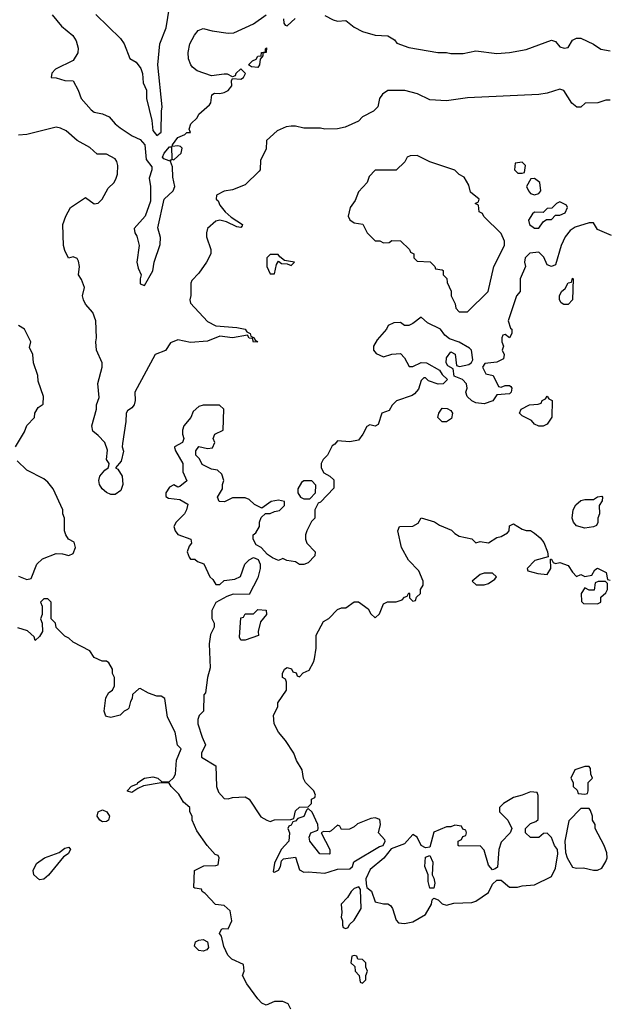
# Model space of a CAD drawing. Header units: inches. Extents: x 2380249 to 2585472, y 382747 to 546448.
# Tile 162 of 256: x 2463316 to 2466126, y 472593 to 477286. Entities that reach past the tile are written whole.
import ezdxf

# ---------------------------------------------------------------- set-up
doc = ezdxf.new("R2010")
doc.units = ezdxf.units.IN
doc.header["$MEASUREMENT"] = 0
doc.layers.add('C4467', color=7, linetype='Continuous')

msp = doc.modelspace()

# ---------------------------------------------------------------- linework, layer by layer
at = {"layer": 'C4467', "color": 4}
for points, elevation in [([(2463678, 477310), (2463795.5, 477195.5), (2463814, 477170), (2463841.2, 477101.2), (2463870, 477082.7), (2463893, 477053), (2463900.5, 477030), (2463904.7, 476984.7), (2463919.5, 476950), (2463920.5, 476910), (2463944.8, 476804.8), (2463950, 476758), (2463970, 476734), (2463990.3, 476750), (2463990.9, 476849.1), (2463994.8, 476870), (2463974.8, 477070), (2463982.8, 477170), (2464013.4, 477246.6), (2464030, 477346)], 44), ([(2463470, 477308.7), (2463515.5, 477255.5), (2463568.7, 477210), (2463584.7, 477184.7), (2463594, 477150), (2463592.9, 477127.1), (2463570, 477092), (2463486, 477050), (2463468.7, 477031.3), (2463466, 477010), (2463490, 477008), (2463530, 476995.3), (2463570, 476994), (2463594, 476950), (2463608.7, 476910), (2463655.5, 476855.5), (2463670, 476845.2), (2463710, 476837.2), (2463742, 476822), (2463770, 476789), (2463794, 476770), (2463851.7, 476731.7), (2463890, 476715.1), (2463911.8, 476690), (2463918.6, 476618.6), (2463945.2, 476585.2), (2463946, 476570), (2463933.2, 476530), (2463939, 476490), (2463939.6, 476420.4), (2463913.2, 476350), (2463862, 476290), (2463864, 476270), (2463874, 476254), (2463885.1, 476210), (2463874.5, 476130), (2463880.7, 476100.7), (2463895.3, 476070), (2463889.3, 476050.7), (2463889.4, 476029.4), (2463890, 476026), (2463910, 476018), (2463950.6, 476089.4), (2463957.3, 476130), (2463985.2, 476214.8), (2463987.3, 476247.3), (2463973.7, 476293.7), (2464003.8, 476430), (2464047.7, 476470), (2464054.4, 476490), (2464045.5, 476534.5), (2464044.7, 476584.7), (2464034, 476610), (2464038, 476618), (2464027.3, 476612.7), (2464002, 476622), (2463996, 476630), (2464004, 476650), (2464030, 476679), (2464039, 476679), (2464040.4, 476620.4), (2464050, 476618), (2464070, 476635.3), (2464084.7, 476650), (2464090, 476674), (2464082, 476682), (2464070, 476684.7), (2464042, 476682), (2464044.7, 476690), (2464070, 476724), (2464102, 476738), (2464112.7, 476747.3), (2464130, 476748), (2464123.6, 476763.6), (2464131.3, 476790), (2464162, 476818), (2464170, 476835.3), (2464219.8, 476880.2), (2464226, 476890), (2464231.6, 476928.4), (2464244.7, 476935.3), (2464270, 476934), (2464290, 476939), (2464310, 476948.7), (2464326, 476970), (2464325.4, 476994.6), (2464330, 477006), (2464370, 477002), (2464382, 477010), (2464392, 477030), (2464370, 477052), (2464346, 477030), (2464342, 477018), (2464330, 477014), (2464305.4, 477025.4), (2464290, 477026.8), (2464230, 477018.8), (2464162, 477042), (2464139.8, 477059.8), (2464131, 477070), (2464119.8, 477099.8), (2464118.8, 477130), (2464127.3, 477170), (2464148.3, 477211.7), (2464165.8, 477234.2), (2464190, 477244), (2464232.7, 477232.7), (2464310, 477222), (2464336.7, 477223.3), (2464430, 477266), (2464490, 477309.4)], 48), ([(2464770, 477305.2), (2464810, 477285.2), (2464830, 477279), (2464870, 477282), (2464909.4, 477249.4), (2464950, 477229.3), (2465010, 477212.7), (2465070, 477208.7), (2465102, 477190), (2465114, 477174), (2465170, 477154), (2465309.1, 477129.1), (2465350, 477129), (2465370, 477124), (2465430, 477124), (2465490, 477137.2), (2465590, 477125.2), (2465650, 477129), (2465730, 477144), (2465850, 477188.7), (2465870, 477182), (2465890, 477156), (2465910.7, 477149.3), (2465930, 477153.2), (2465950, 477188.7), (2465970, 477198), (2465990, 477198), (2466050, 477168.7), (2466085.6, 477145.6), (2466130, 477138)], 48), ([(2464573.2, 477290), (2464574, 477270), (2464580.2, 477260.2), (2464590, 477257.2), (2464628.1, 477291.9)], 48), ([(2466130, 476902), (2466110, 476902), (2466070.9, 476889.1), (2466011.6, 476888.4), (2465990, 476868.7), (2465971.1, 476868.9), (2465947.6, 476887.6), (2465910, 476948), (2465890, 476955.3), (2465830, 476935.3), (2465790, 476929), (2465450, 476913.2), (2465350, 476899), (2465270, 476904), (2465212.5, 476932.5), (2465151.6, 476948.4), (2465070, 476948), (2465044.7, 476930), (2465031.3, 476910), (2465022, 476870), (2465002, 476850), (2464950, 476822), (2464930, 476802), (2464866.4, 476773.6), (2464830, 476765.2), (2464770, 476764), (2464750, 476768.7), (2464670, 476769), (2464630, 476779), (2464610, 476779), (2464585.4, 476774.6), (2464543.6, 476756.4), (2464492, 476710), (2464491.1, 476668.9), (2464463.6, 476616.4), (2464462, 476570), (2464456.9, 476563.1), (2464390, 476498), (2464330, 476474), (2464290, 476468), (2464254, 476450), (2464252, 476430), (2464262, 476422), (2464270, 476401), (2464294.8, 476370), (2464324.1, 476344.1), (2464377.3, 476310), (2464376.8, 476303.2), (2464370, 476295.3), (2464350, 476298), (2464302, 476322), (2464270, 476329.6), (2464250, 476326), (2464211.3, 476290), (2464206, 476270), (2464206.8, 476250), (2464226, 476190), (2464226, 476170), (2464206, 476130), (2464170, 476078), (2464136.9, 476043.1), (2464131.3, 476030), (2464131.6, 475971.6), (2464126, 475950), (2464130, 475934), (2464210, 475847.7), (2464250, 475827.3), (2464350, 475819.1), (2464390.6, 475810.6), (2464398, 475798), (2464414, 475790), (2464418, 475778), (2464434, 475770), (2464438, 475758), (2464451.3, 475750), (2464430, 475748.7), (2464426, 475766), (2464410, 475768), (2464402, 475782), (2464330, 475769.6), (2464270, 475778), (2464210, 475753.6), (2464130, 475746.6), (2464070, 475759.3), (2464034, 475746), (2464010, 475709), (2463962, 475690), (2463864.7, 475510), (2463866, 475470), (2463861, 475450), (2463850, 475435.3), (2463830, 475422), (2463822.8, 475410), (2463822, 475370), (2463805.4, 475265.4), (2463804.7, 475250), (2463810.9, 475229.1), (2463799.1, 475180.9), (2463772, 475150), (2463782.8, 475142.8), (2463804, 475110), (2463808, 475070), (2463798.4, 475041.6), (2463770, 475022.7), (2463750, 475022.7), (2463730, 475032.7), (2463709.2, 475050), (2463696, 475070), (2463692.3, 475090), (2463697.2, 475110), (2463721.5, 475138.5), (2463738, 475150), (2463740.4, 475159.6), (2463742, 475170), (2463729, 475190), (2463734, 475234), (2463722, 475270), (2463690, 475304), (2463664, 475324), (2463659, 475350), (2463682, 475430), (2463682, 475450), (2463694.6, 475485.4), (2463688.7, 475551.3), (2463708, 475630), (2463708, 475650), (2463682, 475710), (2463678, 475750), (2463682, 475770), (2463679, 475850), (2463664, 475890), (2463629.3, 475929.3), (2463619, 475950), (2463615.3, 475970), (2463625.2, 476010), (2463610, 476048), (2463595.3, 476070), (2463601.2, 476110), (2463595.5, 476135.5), (2463590, 476148), (2463570, 476155.3), (2463548.7, 476148.7), (2463530, 476186), (2463525.2, 476210), (2463522, 476310), (2463535.3, 476350), (2463558, 476390), (2463630, 476438), (2463670, 476407.7), (2463690, 476410.7), (2463709.3, 476430), (2463736.9, 476483.1), (2463765.2, 476510), (2463776, 476530), (2463782, 476550), (2463784, 476590), (2463779, 476610), (2463770, 476622), (2463730, 476644), (2463684.1, 476644.1), (2463650, 476677.2), (2463590, 476709.2), (2463536.6, 476756.6), (2463510, 476769.3), (2463490, 476773.2), (2463350, 476739), (2463310, 476735.3)], 52), ([(2466137.2, 476257.2), (2466070, 476286), (2466050, 476318), (2466030, 476318), (2465962.8, 476297.2), (2465938.8, 476281.2), (2465916, 476250), (2465896, 476210), (2465870, 476118), (2465850, 476109), (2465830, 476118), (2465813.6, 476153.6), (2465790, 476178), (2465747.7, 476172.3), (2465724.7, 476150), (2465721, 476130), (2465726, 476110), (2465701.6, 476050), (2465701, 475990), (2465684, 475970), (2465644.7, 475850), (2465655.3, 475815.3), (2465662, 475810), (2465662, 475790), (2465650, 475768.7), (2465630, 475786), (2465618, 475782), (2465614, 475770), (2465614, 475750), (2465622, 475730), (2465616, 475710), (2465624.7, 475690), (2465622, 475670), (2465590, 475653.2), (2465532.7, 475647.3), (2465522, 475630), (2465538, 475598), (2465572, 475590), (2465598, 475538), (2465610, 475534), (2465630, 475542), (2465650, 475542), (2465656.9, 475536.9), (2465662, 475530), (2465658, 475510), (2465650, 475502), (2465590, 475498), (2465570.9, 475469.1), (2465530, 475455.3), (2465490, 475459), (2465470, 475469), (2465449.2, 475490), (2465442, 475510), (2465448, 475530), (2465446, 475550), (2465426, 475570), (2465387.3, 475587.3), (2465382, 475622), (2465356.4, 475636.4), (2465348, 475650), (2465350, 475674), (2465370, 475702), (2465390.8, 475690.8), (2465398, 475638), (2465412, 475632), (2465457.2, 475642.8), (2465469, 475651), (2465475.3, 475664.7), (2465469, 475710), (2465460.2, 475720.2), (2465410, 475748.7), (2465364, 475764), (2465342, 475782), (2465322, 475810), (2465260.2, 475840.2), (2465230, 475868), (2465190, 475837.2), (2465170, 475828), (2465150, 475828), (2465130, 475842), (2465099.6, 475840.4), (2465071.6, 475828.4), (2465064.7, 475810), (2465019.6, 475760.4), (2465002, 475730), (2465002, 475710), (2465015.3, 475695.3), (2465050, 475678), (2465090, 475691.3), (2465130, 475694), (2465150, 475674), (2465172.7, 475632.7), (2465190, 475632), (2465230, 475652), (2465254, 475650), (2465316, 475616), (2465330, 475594), (2465354, 475570), (2465334, 475550), (2465310, 475548), (2465264, 475564), (2465250, 475578), (2465242, 475578), (2465230, 475566), (2465216, 475524), (2465196.9, 475503.1), (2465186, 475494), (2465111.6, 475468.4), (2465091.6, 475448.4), (2465076.9, 475423.1), (2465042, 475410), (2465023.6, 475356.4), (2465010, 475348), (2464984.7, 475355.3), (2464970, 475346), (2464951.3, 475310), (2464930, 475282), (2464890, 475274), (2464830, 475278), (2464818, 475262), (2464805.4, 475254.6), (2464782, 475210), (2464762, 475190), (2464752, 475170), (2464752, 475150), (2464765.4, 475125.4), (2464794, 475110), (2464812.7, 475092.7), (2464812.7, 475052.7), (2464750, 474986), (2464738, 474982), (2464722, 474950), (2464722, 474910), (2464706.4, 474893.6), (2464684.7, 474850), (2464678, 474830), (2464678, 474810), (2464684.7, 474790), (2464724.7, 474750), (2464722.8, 474730), (2464690, 474697.2), (2464670, 474689), (2464650, 474688.7), (2464630, 474702), (2464588.4, 474708.4), (2464570, 474718), (2464550, 474708), (2464520.4, 474720.4), (2464496.4, 474736.4), (2464466, 474770), (2464443.1, 474783.1), (2464428, 474810), (2464428, 474830), (2464440.4, 474839.6), (2464458, 474870), (2464458, 474890), (2464467.3, 474912.7), (2464488, 474932), (2464510, 474932), (2464530, 474942), (2464554, 474946), (2464578, 474970), (2464578, 474990), (2464550, 474995.3), (2464514, 474990), (2464470, 474958), (2464434.6, 474974.6), (2464410, 474998), (2464390, 475006), (2464330, 475006), (2464291.6, 474988.4), (2464266, 474990), (2464258, 475010), (2464282, 475050), (2464282, 475070), (2464288.7, 475090), (2464279, 475119), (2464259, 475139), (2464230, 475144), (2464185.2, 475165.2), (2464172.7, 475192.7), (2464155.3, 475210), (2464155.3, 475230), (2464170, 475251), (2464210, 475242), (2464235.3, 475244.7), (2464246, 475270), (2464238, 475290), (2464246, 475310), (2464286, 475330), (2464288, 475430), (2464268.4, 475448.4), (2464190, 475448), (2464170, 475442), (2464142, 475418), (2464132, 475390), (2464098, 475350), (2464091.3, 475330), (2464091.3, 475310), (2464098, 475290), (2464091.3, 475270), (2464054, 475250), (2464054, 475246), (2464058, 475230), (2464094, 475170), (2464094, 475130), (2464111.6, 475088.4), (2464079.6, 475060.4), (2464070, 475058), (2464050, 475068), (2464030, 475058), (2464012, 475030), (2464012.7, 475012.7), (2464025.4, 475005.4), (2464078.8, 474998.8), (2464116.9, 474976.9), (2464111.3, 474950), (2464101, 474930), (2464061, 474890), (2464051, 474870), (2464056, 474850), (2464070, 474831.3), (2464132, 474810), (2464134, 474790), (2464123.6, 474776.4), (2464114, 474750), (2464123.6, 474723.6), (2464130, 474714), (2464150, 474714), (2464163.6, 474703.6), (2464192.7, 474692.7), (2464222, 474630), (2464236.9, 474616.9), (2464250, 474594), (2464270, 474594), (2464290, 474612), (2464340.4, 474619.6), (2464368.4, 474631.6), (2464389.1, 474690.9), (2464408.9, 474711.1), (2464430, 474722), (2464452.7, 474712.7), (2464462, 474690), (2464462, 474670), (2464450, 474626), (2464410, 474546), (2464332.7, 474547.3), (2464303.6, 474536.4), (2464250, 474508), (2464231.3, 474470), (2464231.6, 474431.6), (2464242, 474410), (2464242, 474390), (2464225.4, 474354.6), (2464218, 474310), (2464223.6, 474196.4), (2464211.3, 474150), (2464202, 474078), (2464192.7, 474067.3), (2464192, 473990), (2464171.6, 473968.4), (2464164.7, 473950), (2464164.7, 473930), (2464185.4, 473865.4), (2464202, 473830), (2464182, 473790), (2464182, 473770), (2464251.3, 473730), (2464254, 473630), (2464263.6, 473603.6), (2464290, 473574), (2464310, 473572), (2464330, 473578), (2464390, 473581), (2464410, 473571), (2464465.4, 473485.4), (2464494, 473470), (2464510, 473464.7), (2464530, 473472), (2464607.3, 473472.7), (2464622, 473478), (2464630, 473514), (2464650, 473532), (2464690, 473534), (2464706, 473550), (2464706, 473570), (2464722, 473578), (2464726, 473590), (2464718, 473610), (2464678, 473650), (2464668.9, 473668.9), (2464662, 473710), (2464634.6, 473754.6), (2464622, 473790), (2464582, 473850), (2464549.1, 473889.1), (2464528.7, 473930), (2464526, 473970), (2464546, 474010), (2464546, 474030), (2464588, 474090), (2464587.3, 474127.3), (2464582, 474142), (2464568, 474150), (2464568.7, 474170), (2464578, 474190), (2464590, 474198), (2464611.6, 474191.6), (2464618, 474178), (2464632.7, 474172.7), (2464638, 474158), (2464650, 474154), (2464667.3, 474172.7), (2464694.6, 474185.4), (2464716.4, 474223.6), (2464720.4, 474239.6), (2464728, 474290), (2464728.4, 474351.6), (2464763.1, 474416.9), (2464788.4, 474431.6), (2464830, 474474), (2464850, 474482), (2464870, 474482), (2464910, 474511), (2464930, 474511), (2464976.9, 474476.9), (2464990, 474454), (2465010, 474434), (2465030, 474454), (2465050, 474502), (2465068.7, 474511.3), (2465110, 474511), (2465139, 474521), (2465150, 474534), (2465162, 474538), (2465170, 474554), (2465174, 474550), (2465174, 474530), (2465190, 474514), (2465202, 474518), (2465207.3, 474532.7), (2465226, 474550), (2465226, 474570), (2465238, 474590), (2465238, 474610), (2465218, 474658), (2465169.4, 474709.4), (2465135.3, 474770), (2465118, 474850), (2465126, 474870), (2465190, 474871.3), (2465214.6, 474885.4), (2465230, 474911.3), (2465292.8, 474892.8), (2465316.8, 474876.8), (2465373.2, 474853.2), (2465390, 474836), (2465410, 474824.7), (2465470.9, 474810.9), (2465490, 474792), (2465510, 474798), (2465550, 474792), (2465590, 474818), (2465610, 474822), (2465640.4, 474839.6), (2465648, 474850), (2465650, 474874), (2465670, 474882), (2465710, 474858), (2465730, 474851.3), (2465750, 474851.3), (2465770, 474838), (2465796.3, 474816.3), (2465814, 474794), (2465832, 474750), (2465834, 474726), (2465771.6, 474708.4), (2465734, 474670), (2465738, 474658), (2465785.4, 474645.4), (2465830, 474642), (2465848, 474670), (2465846, 474714), (2465850, 474714), (2465858, 474698), (2465870, 474694), (2465890, 474698), (2465930, 474684.7), (2465950, 474652), (2465970, 474632), (2465990, 474642), (2466010, 474632), (2466042, 474638), (2466056.4, 474663.6), (2466070, 474671.3), (2466111.1, 474651.1), (2466118, 474618), (2466130, 474614)], 56), ([(2463295.3, 475250), (2463338, 475322), (2463349.1, 475350.9), (2463386, 475390), (2463388, 475410), (2463403.1, 475436.9), (2463427.3, 475452.7), (2463428.7, 475490), (2463403.1, 475563.1), (2463402, 475590), (2463382, 475650), (2463378, 475690), (2463363.1, 475723.1), (2463368, 475750), (2463338, 475810), (2463310, 475828)], 56), ([(2463310, 474634), (2463350, 474618), (2463370, 474622), (2463397, 474690), (2463424, 474716), (2463490, 474741), (2463519.8, 474739.8), (2463550, 474732), (2463570, 474742), (2463582, 474770), (2463574.6, 474794.6), (2463548.9, 474808.9), (2463535.3, 474830), (2463529, 474850), (2463528.7, 474910), (2463522, 474930), (2463522, 474950), (2463475.3, 475050), (2463450, 475082), (2463430, 475098), (2463350, 475138), (2463303.1, 475183.1)], 56), ([(2464608, 472570), (2464594.6, 472594.6), (2464570, 472606), (2464530, 472606), (2464490, 472588), (2464470, 472598), (2464450, 472618), (2464398, 472690), (2464378, 472730), (2464386, 472750), (2464382, 472782), (2464327.3, 472807.3), (2464307.3, 472827.3), (2464288.9, 472868.9), (2464277.2, 472917.2), (2464268.7, 472930), (2464278, 472950), (2464285.6, 472954.4), (2464310, 472952), (2464326, 472990), (2464318.4, 473038.4), (2464290, 473064), (2464249, 473069), (2464200.4, 473120.4), (2464186, 473130), (2464182, 473142), (2464150, 473146), (2464146, 473150), (2464148.9, 473231.1), (2464192.7, 473252.7), (2464250, 473254), (2464262, 473258), (2464266, 473290), (2464262, 473302), (2464247.3, 473307.3), (2464208.9, 473348.9), (2464160.2, 473420.2), (2464138, 473470), (2464138, 473490), (2464126, 473510), (2464126, 473530), (2464096.4, 473556.4), (2464074.6, 473594.6), (2464038, 473630), (2464027.3, 473647.3), (2463990, 473648), (2463906.4, 473633.6), (2463878, 473622), (2463850, 473602.7), (2463830, 473608), (2463830, 473611), (2463847.8, 473632.2), (2463876.5, 473643.5), (2463879, 473650), (2463910, 473670.4), (2463950, 473676.3), (2463974, 473670), (2463992.7, 473652.7), (2464027.3, 473652.7), (2464048.4, 473671.6), (2464058, 473690), (2464063.1, 473756.9), (2464086, 473810), (2464068.4, 473828.4), (2464057.2, 473890), (2464020.7, 473960.7), (2464008, 474050), (2463990, 474062), (2463970, 474062), (2463930, 474075.3), (2463890, 474098), (2463883.6, 474096.4), (2463854, 474070), (2463852, 474050), (2463843.6, 474036.4), (2463836, 474004), (2463830, 473998), (2463814, 473990), (2463794, 473970), (2463750, 473959), (2463730, 473964), (2463724, 473970), (2463719, 473990), (2463726, 474054), (2463741.2, 474078.8), (2463758, 474090), (2463768, 474110), (2463768, 474150), (2463758, 474170), (2463758, 474190), (2463740.4, 474220.4), (2463730, 474228), (2463708.4, 474228.4), (2463670, 474246), (2463650, 474278), (2463570, 474318), (2463550, 474338), (2463530, 474348), (2463488.9, 474388.9), (2463486, 474410), (2463466, 474430), (2463466, 474510), (2463450, 474526), (2463430, 474526), (2463414, 474510), (2463422, 474490), (2463422, 474450), (2463414, 474430), (2463422, 474410), (2463424.7, 474370), (2463410, 474346), (2463390, 474326), (2463384, 474344), (2463352.9, 474372.9), (2463306.6, 474386.6)], 56)]:
    msp.add_lwpolyline(points, dxfattribs=dict(at, elevation=elevation))
for points, elevation in [([(2464450, 477058), (2464420.4, 477060.4), (2464406, 477070), (2464426, 477090), (2464442, 477098), (2464450, 477112), (2464466, 477114), (2464468, 477130), (2464487.3, 477132.7), (2464487.3, 477147.3), (2464491.6, 477151.6), (2464490.7, 477129.3), (2464474, 477126), (2464474, 477114), (2464462, 477098), (2464458, 477070)], 48), ([(2465210, 476638), (2465176.4, 476636.4), (2465162, 476630), (2465151.1, 476608.9), (2465110, 476568), (2465010, 476568), (2464982, 476538), (2464972, 476510), (2464930, 476466), (2464915.3, 476424.7), (2464891.3, 476390), (2464881, 476350), (2464890, 476332), (2464910, 476318), (2464951.1, 476311.1), (2464972, 476270), (2465010, 476232), (2465031.6, 476231.6), (2465050, 476222), (2465076.4, 476223.6), (2465090, 476234), (2465130, 476232), (2465174, 476190), (2465178, 476178), (2465194, 476170), (2465194, 476150), (2465210, 476134), (2465271.6, 476131.6), (2465294, 476110), (2465298, 476098), (2465330, 476094), (2465334, 476090), (2465334, 476070), (2465351.6, 476051.6), (2465352.7, 476032.7), (2465371.6, 475991.6), (2465372, 475970), (2465391.6, 475931.6), (2465394, 475910), (2465410, 475894), (2465450, 475894), (2465548, 475990), (2465575.3, 476110), (2465626, 476210), (2465626, 476230), (2465610, 476266), (2465527.3, 476347.3), (2465522, 476362), (2465506, 476370), (2465502, 476402), (2465486, 476410), (2465502, 476418), (2465506, 476430), (2465464, 476464), (2465456.4, 476496.4), (2465434.6, 476534.6), (2465410, 476548), (2465390, 476568), (2465270, 476608)], 56), ([(2465710, 476606), (2465678, 476602), (2465674, 476570), (2465690, 476554), (2465710, 476554), (2465722, 476558), (2465726, 476590)], 56), ([(2465770, 476528.7), (2465752, 476528), (2465731.3, 476490), (2465741, 476470), (2465750, 476458), (2465770, 476451), (2465790, 476458), (2465799, 476470), (2465795.3, 476510)], 56), ([(2465890, 476418), (2465874, 476410), (2465852.7, 476387.3), (2465830, 476386), (2465810, 476366), (2465770, 476368), (2465759.6, 476360.4), (2465741, 476330), (2465746, 476310), (2465770, 476291.3), (2465790, 476292), (2465810, 476322), (2465827.3, 476332.7), (2465850, 476334), (2465870, 476354), (2465890, 476354), (2465915.3, 476364.7), (2465926, 476390), (2465922, 476402)], 56), ([(2464547.3, 476167.3), (2464510, 476166), (2464494, 476150), (2464494, 476110), (2464510, 476074), (2464530, 476074), (2464540.4, 476119.6), (2464550, 476134), (2464563.6, 476123.6), (2464590, 476122), (2464610, 476114), (2464626, 476130), (2464578, 476138), (2464555.3, 476155.3)], 56), ([(2465910, 475928.7), (2465896.4, 475936.4), (2465888, 475950), (2465888, 475970), (2465898, 475990), (2465915.3, 476004.7), (2465930, 476032), (2465946, 476034), (2465950, 476054), (2465954, 476050), (2465951.3, 475950), (2465930, 475928.7)], 56), ([(2465790, 475348), (2465770, 475358), (2465755.3, 475375.3), (2465710, 475398), (2465698, 475410), (2465706, 475430), (2465746, 475450), (2465787.3, 475452.7), (2465802, 475458), (2465806, 475470), (2465822, 475478), (2465830, 475492), (2465838, 475478), (2465854, 475470), (2465851.6, 475391.6), (2465830, 475358), (2465810, 475348.7)], 56), ([(2465329.1, 475369.1), (2465309, 475390), (2465313.2, 475410), (2465330, 475434.8), (2465352.8, 475432.8), (2465370, 475422.8), (2465379.1, 475410), (2465374.6, 475385.4), (2465350, 475369.2)], 56), ([(2464670, 475088), (2464659.6, 475080.4), (2464642, 475050), (2464642, 475030), (2464654, 475010), (2464670, 475002), (2464690, 475002), (2464698, 475002), (2464726, 475030), (2464727.3, 475067.3), (2464707.3, 475087.3)], 56), ([(2466010, 474862.7), (2465970, 474873.2), (2465956, 474890), (2465949.2, 474910), (2465954.5, 474950), (2465966, 474974), (2465990, 474993.4), (2466010, 474999.1), (2466050, 474998), (2466070, 475012), (2466090, 475014), (2466094, 475010), (2466092.7, 474992.7), (2466078, 474970), (2466078.8, 474930), (2466071.3, 474910), (2466071.3, 474888.7), (2466064.7, 474875.3), (2466050, 474868.7)], 56), ([(2465570, 474648), (2465530, 474648), (2465510, 474642), (2465472, 474610), (2465491.6, 474591.6), (2465530, 474591.3), (2465550, 474598), (2465580.4, 474619.6), (2465588, 474630)], 56), ([(2466107.3, 474607.3), (2466072.7, 474607.3), (2466058, 474602), (2466054, 474566), (2466030, 474566), (2466010, 474578), (2465992, 474550), (2465992.7, 474512.7), (2466003.6, 474503.6), (2466070, 474502), (2466086, 474510), (2466086, 474534), (2466110, 474554), (2466118, 474570), (2466118, 474598)], 56), ([(2464370, 474328), (2464363.1, 474343.1), (2464370, 474434), (2464382, 474438), (2464390, 474454), (2464430, 474454), (2464450, 474474), (2464490, 474472), (2464492, 474450), (2464463.6, 474416.4), (2464452, 474370), (2464454, 474350), (2464390, 474328.7)], 56), ([(2466030, 473726), (2466010, 473726), (2465962, 473710), (2465942, 473670), (2465954, 473650), (2465954, 473630), (2465972.7, 473612.7), (2465978, 473598), (2466010, 473594), (2466022, 473598), (2466026, 473610), (2466026, 473650), (2466046, 473670), (2466038, 473690), (2466036.4, 473716.4)], 56), ([(2465750, 473606), (2465711.1, 473588.9), (2465670, 473579), (2465622, 473550), (2465602, 473530), (2465602, 473510), (2465642, 473470), (2465662, 473430), (2465654, 473410), (2465610, 473366), (2465598.8, 473330), (2465593, 473247), (2465582, 473238), (2465570, 473234), (2465550, 473255.3), (2465530, 473328), (2465510, 473348), (2465410, 473346), (2465406, 473350), (2465406, 473370), (2465422, 473378), (2465427.3, 473392.7), (2465442, 473398), (2465446, 473410), (2465442, 473422), (2465427.3, 473427.3), (2465422, 473442), (2465390, 473446), (2465370, 473438), (2465350, 473438), (2465290, 473413.2), (2465270, 473342), (2465250, 473339), (2465230, 473349.3), (2465210, 473389), (2465190, 473401.2), (2465150, 473358), (2465086, 473334), (2465051.2, 473288.8), (2464985.5, 473234.5), (2464964.9, 473190), (2464966.4, 473166.4), (2464970.8, 473150), (2464991.8, 473131.8), (2465010, 473081), (2465050, 473071.3), (2465071.1, 473071.1), (2465083.6, 473063.6), (2465092, 473050), (2465110, 472994), (2465121, 472981), (2465150, 472978), (2465190, 472986), (2465250, 473021), (2465279, 473070), (2465282, 473090), (2465290, 473098), (2465310, 473091.3), (2465330, 473071), (2465350, 473064.7), (2465385.6, 473074.4), (2465470, 473078), (2465490, 473084.7), (2465550, 473126), (2465570, 473164.7), (2465590, 473184.7), (2465610, 473184.7), (2465650, 473151.3), (2465688.4, 473151.6), (2465710, 473158), (2465770, 473162), (2465850, 473202), (2465870, 473242), (2465881.2, 473310), (2465879, 473330), (2465865.2, 473350), (2465850, 473388), (2465830, 473408), (2465812.7, 473407.3), (2465790, 473388), (2465750, 473388), (2465726, 473410), (2465726, 473430), (2465750, 473454), (2465776.4, 473463.6), (2465787.3, 473472.7), (2465787.3, 473587.3), (2465782, 473602)], 56), ([(2463710, 473461.6), (2463698, 473470), (2463684.5, 473490), (2463689.6, 473510.3), (2463710, 473519.3), (2463730.8, 473510), (2463744, 473490), (2463738.8, 473470), (2463730, 473464.5)], 56), ([(2464690, 473526), (2464682, 473518), (2464670, 473488), (2464642, 473478), (2464630, 473466), (2464618, 473462), (2464610, 473446), (2464598, 473442), (2464594, 473430), (2464602, 473410), (2464598, 473370), (2464562, 473330), (2464530, 473266), (2464523.6, 473223.6), (2464530, 473222), (2464550, 473232), (2464559, 473250), (2464563.1, 473276.9), (2464573.6, 473286.4), (2464630, 473294), (2464650, 473234), (2464670, 473222), (2464690, 473224.7), (2464770, 473218), (2464790, 473224.7), (2464830, 473236), (2464890, 473238), (2464902, 473250), (2464908.9, 473271.1), (2465030, 473344.9), (2465048, 473350), (2465058, 473370), (2465056.4, 473376.4), (2465026, 473410), (2465035.3, 473450), (2465032.9, 473472.9), (2465010, 473482), (2464990, 473479), (2464926.4, 473453.6), (2464910, 473438), (2464887.3, 473427.3), (2464850, 473426), (2464842, 473442), (2464830, 473446), (2464801, 473419), (2464790, 473414), (2464763.5, 473416.5), (2464752, 473410), (2464794, 473330), (2464794, 473310), (2464790, 473308), (2464746, 473310), (2464699.3, 473370), (2464695.1, 473390), (2464704, 473410), (2464737.2, 473422.8), (2464739, 473430), (2464737, 473450), (2464710, 473508)], 56), ([(2466030, 473526), (2465990, 473526), (2465932.7, 473467.3), (2465914, 473370), (2465916.9, 473316.9), (2465924.7, 473290), (2465950, 473246), (2465970, 473242), (2466003.6, 473243.6), (2466050, 473232), (2466070, 473232), (2466090, 473242), (2466110, 473274), (2466115.3, 473290), (2466114.6, 473314.6), (2466102, 473350), (2466058, 473430), (2466058, 473450), (2466046, 473470), (2466046, 473490), (2466036.4, 473516.4)], 56), ([(2463410, 473186), (2463383.7, 473210), (2463379.5, 473230), (2463395.9, 473264.1), (2463434, 473290), (2463504.4, 473315.6), (2463530, 473336.3), (2463550, 473341), (2463557.3, 473330), (2463546, 473310), (2463524.9, 473295.1), (2463452.3, 473207.7), (2463430, 473189.2)], 56), ([(2465270, 473146), (2465262.7, 473177.3), (2465262, 473210), (2465247, 473250), (2465250, 473294), (2465270, 473302), (2465284.7, 473270), (2465282, 473210), (2465290, 473194), (2465294, 473170), (2465290, 473146)], 56), ([(2464932.1, 473152.1), (2464910, 473145.1), (2464894.9, 473130), (2464878.7, 473101.3), (2464847.3, 473070), (2464851.3, 473030), (2464847.5, 473007.5), (2464854, 472990), (2464854, 472970), (2464858, 472958), (2464870, 472954), (2464882, 472958), (2464887.3, 472972.7), (2464910, 472994), (2464944, 473050), (2464939.6, 473139.6)], 56), ([(2464190, 472846.6), (2464170, 472849.4), (2464149.6, 472869.6), (2464154, 472890), (2464170, 472899.1), (2464190, 472902), (2464210.6, 472890.6), (2464215.9, 472864.1), (2464207.3, 472852.7)], 56), ([(2464910, 472826), (2464898, 472822), (2464894, 472790), (2464912.7, 472772.7), (2464914, 472750), (2464934, 472730), (2464938, 472698), (2464950, 472694), (2464966, 472710), (2464966, 472730), (2464974, 472750), (2464966, 472770), (2464966, 472790), (2464950, 472806), (2464927.3, 472807.3), (2464922, 472822)], 56)]:
    msp.add_lwpolyline(points, close=True, dxfattribs=dict(at, elevation=elevation))

doc.saveas('drawing.dxf')
